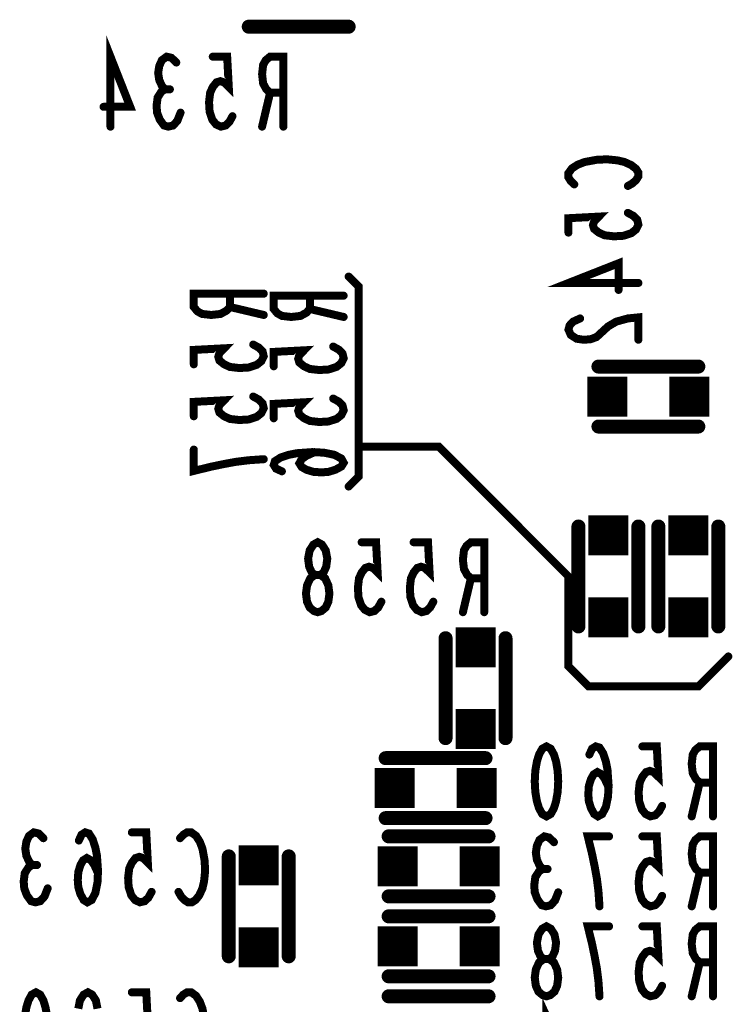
# Model space of a CAD drawing. Extents: x 0 to 8.86, y -3.29 to 6.3.
# Tile 72 of 129: x 4.76 to 5.12, y 4.3 to 4.79. Entities that reach past the tile are written whole.
import ezdxf

# ---------------------------------------------------------------- set-up
doc = ezdxf.new("R2010")
doc.units = 0
doc.layers.get('0').update_dxf_attribs({"color": 3, "linetype": 'CONTINUOUS'})

# ---------------------------------------------------------------- blocks, each defined once
blk = doc.blocks.new('PAD_S1')
at = {"const_width": 1}
blk.add_lwpolyline([(-0.5, 0), (0.5, 0)], dxfattribs=at)
blk = doc.blocks.new('PAD_R1')
at = {"const_width": 0.5}
blk.add_lwpolyline([(0.25, 0, 1), (-0.25, 0, 1)], format="xyb", close=True, dxfattribs=at)

msp = doc.modelspace()

# ---------------------------------------------------------------- linework, layer by layer
for points, const_width in [([(4.875, 4.785), (4.925, 4.785)], 0.007), ([(4.875, 4.785), (4.925, 4.785)], 0.007), ([(4.8058, 4.735), (4.8058, 4.77), (4.81567, 4.74492), (4.80233, 4.74492)], 0.004), ([(4.83313, 4.75367), (4.83153, 4.75542), (4.8302, 4.75833), (4.82967, 4.76183), (4.8302, 4.76533), (4.83153, 4.76825), (4.83393, 4.77), (4.83633, 4.76942), (4.83873, 4.76708)], 0.004), ([(4.86687, 4.74025), (4.86527, 4.73733), (4.8634, 4.73558), (4.861, 4.735), (4.8586, 4.73617), (4.85673, 4.7385), (4.8554, 4.74258), (4.85513, 4.74725), (4.85567, 4.75192), (4.857, 4.75483), (4.85887, 4.75717), (4.86073, 4.75775), (4.8626, 4.75717), (4.865, 4.75483), (4.8642, 4.77), (4.857, 4.77)], 0.004), ([(4.89233, 4.735), (4.89233, 4.77), (4.88567, 4.77), (4.88353, 4.76825), (4.8822, 4.76592), (4.88167, 4.76125), (4.8822, 4.75658), (4.8838, 4.75367), (4.88567, 4.75192), (4.89233, 4.75192)], 0.004), ([(4.84087, 4.742), (4.83927, 4.73792), (4.83713, 4.73558), (4.83473, 4.735), (4.8326, 4.73558), (4.83047, 4.7385), (4.82913, 4.742), (4.82887, 4.7455), (4.8294, 4.74958), (4.83127, 4.7525), (4.83313, 4.75367), (4.83553, 4.75367)], 0.004), ([(4.88567, 4.75192), (4.88167, 4.735)], 0.004), ([(5.03792, 4.70613), (5.03617, 4.70773), (5.035, 4.7096), (5.035, 4.71173), (5.03675, 4.71413), (5.03967, 4.716), (5.04317, 4.71733), (5.049, 4.7184), (5.05425, 4.71867), (5.0595, 4.71813), (5.063, 4.71733), (5.0665, 4.71573), (5.06883, 4.71387), (5.07, 4.712), (5.07, 4.71013), (5.06883, 4.70827), (5.06708, 4.70667), (5.06475, 4.70533)], 0.004), ([(5.06475, 4.69187), (5.06767, 4.69027), (5.06942, 4.6884), (5.07, 4.686), (5.06883, 4.6836), (5.0665, 4.68173), (5.06242, 4.6804), (5.05775, 4.68013), (5.05308, 4.68067), (5.05017, 4.682), (5.04783, 4.68387), (5.04725, 4.68573), (5.04783, 4.6876), (5.05017, 4.69), (5.035, 4.6892), (5.035, 4.682)], 0.004), ([(5.07, 4.6568), (5.035, 4.6568), (5.06008, 4.66667), (5.06008, 4.65333)], 0.004), ([(5.115, 4.47), (5.1, 4.455), (5.045, 4.455), (5.035, 4.465), (5.035, 4.51), (4.97, 4.575), (4.93, 4.575), (4.93, 4.655), (4.925, 4.66)], 0.004), ([(4.8825, 4.65146), (4.8475, 4.65146), (4.8475, 4.6448), (4.84925, 4.64266), (4.85158, 4.64133), (4.85625, 4.6408), (4.86092, 4.64133), (4.86383, 4.64293), (4.86558, 4.6448), (4.86558, 4.65146)], 0.004), ([(4.9225, 4.65046), (4.8875, 4.65046), (4.8875, 4.6438), (4.88925, 4.64166), (4.89158, 4.64033), (4.89625, 4.6398), (4.90092, 4.64033), (4.90383, 4.64193), (4.90558, 4.6438), (4.90558, 4.65046)], 0.004), ([(4.86558, 4.6448), (4.8825, 4.6408)], 0.004), ([(4.90558, 4.6438), (4.9225, 4.6398)], 0.004), ([(5.04083, 4.63907), (5.03733, 4.63747), (5.03558, 4.6356), (5.035, 4.63347), (5.03617, 4.6308), (5.03908, 4.62893), (5.04258, 4.6284), (5.04608, 4.62867), (5.049, 4.62973), (5.05483, 4.63507), (5.05892, 4.63747), (5.06475, 4.63907), (5.07, 4.6396), (5.07, 4.6284)], 0.004), ([(4.87725, 4.626), (4.88017, 4.6244), (4.88192, 4.62253), (4.8825, 4.62013), (4.88133, 4.61773), (4.879, 4.61586), (4.87492, 4.61453), (4.87025, 4.61426), (4.86558, 4.6148), (4.86267, 4.61613), (4.86033, 4.618), (4.85975, 4.61986), (4.86033, 4.62173), (4.86267, 4.62413), (4.8475, 4.62333), (4.8475, 4.61613)], 0.004), ([(4.91725, 4.625), (4.92017, 4.6234), (4.92192, 4.62153), (4.9225, 4.61913), (4.92133, 4.61673), (4.919, 4.61486), (4.91492, 4.61353), (4.91025, 4.61326), (4.90558, 4.6138), (4.90267, 4.61513), (4.90033, 4.617), (4.89975, 4.61886), (4.90033, 4.62073), (4.90267, 4.62313), (4.8875, 4.62233), (4.8875, 4.61513)], 0.004), ([(5.1, 4.615), (5.05, 4.615)], 0.007), ([(5.1, 4.615), (5.05, 4.615)], 0.007), ([(4.87725, 4.6), (4.88017, 4.5984), (4.88192, 4.59653), (4.8825, 4.59413), (4.88133, 4.59173), (4.879, 4.58986), (4.87492, 4.58853), (4.87025, 4.58826), (4.86558, 4.5888), (4.86267, 4.59013), (4.86033, 4.592), (4.85975, 4.59386), (4.86033, 4.59573), (4.86267, 4.59813), (4.8475, 4.59733), (4.8475, 4.59013)], 0.004), ([(4.91725, 4.599), (4.92017, 4.5974), (4.92192, 4.59553), (4.9225, 4.59313), (4.92133, 4.59073), (4.919, 4.58886), (4.91492, 4.58753), (4.91025, 4.58726), (4.90558, 4.5878), (4.90267, 4.58913), (4.90033, 4.591), (4.89975, 4.59286), (4.90033, 4.59473), (4.90267, 4.59713), (4.8875, 4.59633), (4.8875, 4.58913)], 0.004), ([(5.1, 4.585), (5.05, 4.585)], 0.007), ([(5.1, 4.585), (5.05, 4.585)], 0.007), ([(4.8825, 4.56866), (4.87492, 4.56813), (4.8685, 4.56733), (4.86267, 4.56626), (4.85625, 4.56493), (4.8475, 4.5628), (4.8475, 4.57346)], 0.004), ([(4.93, 4.575), (4.93, 4.56), (4.925, 4.555)], 0.004), ([(4.90792, 4.5722), (4.90383, 4.57033), (4.9015, 4.56873), (4.90033, 4.5666), (4.9015, 4.56473), (4.90383, 4.5634), (4.90733, 4.56233), (4.91142, 4.56206), (4.91492, 4.56233), (4.91842, 4.5634), (4.92133, 4.565), (4.9225, 4.56686), (4.92133, 4.569), (4.91783, 4.57086), (4.91258, 4.57193), (4.90675, 4.5722), (4.89917, 4.57166), (4.89508, 4.57086), (4.891, 4.56953), (4.88808, 4.56766), (4.8875, 4.5658), (4.88867, 4.56393), (4.89158, 4.5626)], 0.004), ([(5.04, 4.485), (5.04, 4.535)], 0.007), ([(5.04, 4.485), (5.04, 4.535)], 0.007), ([(5.07, 4.485), (5.07, 4.535)], 0.007), ([(5.07, 4.485), (5.07, 4.535)], 0.007), ([(5.08, 4.485), (5.08, 4.535)], 0.007), ([(5.08, 4.485), (5.08, 4.535)], 0.007), ([(5.11, 4.485), (5.11, 4.535)], 0.007), ([(5.11, 4.485), (5.11, 4.535)], 0.007), ([(4.94137, 4.49738), (4.93977, 4.49446), (4.9379, 4.49271), (4.9355, 4.49213), (4.9331, 4.4933), (4.93123, 4.49563), (4.9299, 4.49971), (4.92963, 4.50438), (4.93017, 4.50905), (4.9315, 4.51196), (4.93337, 4.5143), (4.93523, 4.51488), (4.9371, 4.5143), (4.9395, 4.51196), (4.9387, 4.52713), (4.9315, 4.52713)], 0.004), ([(4.96737, 4.49738), (4.96577, 4.49446), (4.9639, 4.49271), (4.9615, 4.49213), (4.9591, 4.4933), (4.95723, 4.49563), (4.9559, 4.49971), (4.95563, 4.50438), (4.95617, 4.50905), (4.9575, 4.51196), (4.95937, 4.5143), (4.96123, 4.51488), (4.9631, 4.5143), (4.9655, 4.51196), (4.9647, 4.52713), (4.9575, 4.52713)], 0.004), ([(4.99283, 4.49213), (4.99283, 4.52713), (4.98617, 4.52713), (4.98403, 4.52538), (4.9827, 4.52305), (4.98217, 4.51838), (4.9827, 4.51371), (4.9843, 4.5108), (4.98617, 4.50905), (4.99283, 4.50905)], 0.004), ([(4.98617, 4.50905), (4.98217, 4.49213)], 0.004), ([(4.9735, 4.42913), (4.9735, 4.47913)], 0.007), ([(4.9735, 4.42913), (4.9735, 4.47913)], 0.007), ([(5.0035, 4.42913), (5.0035, 4.47913)], 0.007), ([(5.0035, 4.42913), (5.0035, 4.47913)], 0.007), ([(5.05507, 4.40458), (5.0532, 4.40867), (5.0516, 4.411), (5.04947, 4.41217), (5.0476, 4.411), (5.04627, 4.40867), (5.0452, 4.40517), (5.04493, 4.40108), (5.0452, 4.39758), (5.04627, 4.39408), (5.04787, 4.39117), (5.04973, 4.39), (5.05187, 4.39117), (5.05373, 4.39467), (5.0548, 4.39992), (5.05507, 4.40575), (5.05453, 4.41333), (5.05373, 4.41742), (5.0524, 4.4215), (5.05053, 4.42442), (5.04867, 4.425), (5.0468, 4.42383), (5.04547, 4.42092)], 0.004), ([(5.08187, 4.39525), (5.08027, 4.39233), (5.0784, 4.39058), (5.076, 4.39), (5.0736, 4.39117), (5.07173, 4.3935), (5.0704, 4.39758), (5.07013, 4.40225), (5.07067, 4.40692), (5.072, 4.40983), (5.07387, 4.41217), (5.07573, 4.41275), (5.0776, 4.41217), (5.08, 4.40983), (5.0792, 4.425), (5.072, 4.425)], 0.004), ([(5.10733, 4.39), (5.10733, 4.425), (5.10067, 4.425), (5.09853, 4.42325), (5.0972, 4.42092), (5.09667, 4.41625), (5.0972, 4.41158), (5.0988, 4.40867), (5.10067, 4.40692), (5.10733, 4.40692)], 0.004), ([(4.9435, 4.41913), (4.9935, 4.41913)], 0.007), ([(4.9435, 4.41913), (4.9935, 4.41913)], 0.007), ([(5.10067, 4.40692), (5.09667, 4.39)], 0.004), ([(4.9435, 4.38913), (4.9935, 4.38913)], 0.007), ([(4.9435, 4.38913), (4.9935, 4.38913)], 0.007), ([(4.76663, 4.36567), (4.76503, 4.36742), (4.7637, 4.37033), (4.76317, 4.37383), (4.7637, 4.37733), (4.76503, 4.38025), (4.76743, 4.382), (4.76983, 4.38142), (4.77223, 4.37908)], 0.004), ([(4.79957, 4.36158), (4.7977, 4.36567), (4.7961, 4.368), (4.79397, 4.36917), (4.7921, 4.368), (4.79077, 4.36567), (4.7897, 4.36217), (4.78943, 4.35808), (4.7897, 4.35458), (4.79077, 4.35108), (4.79237, 4.34817), (4.79423, 4.347), (4.79637, 4.34817), (4.79823, 4.35167), (4.7993, 4.35692), (4.79957, 4.36275), (4.79903, 4.37033), (4.79823, 4.37442), (4.7969, 4.3785), (4.79503, 4.38142), (4.79317, 4.382), (4.7913, 4.38083), (4.78997, 4.37792)], 0.004), ([(4.82637, 4.35225), (4.82477, 4.34933), (4.8229, 4.34758), (4.8205, 4.347), (4.8181, 4.34817), (4.81623, 4.3505), (4.8149, 4.35458), (4.81463, 4.35925), (4.81517, 4.36392), (4.8165, 4.36683), (4.81837, 4.36917), (4.82023, 4.36975), (4.8221, 4.36917), (4.8245, 4.36683), (4.8237, 4.382), (4.8165, 4.382)], 0.004), ([(4.84063, 4.37908), (4.84223, 4.38083), (4.8441, 4.382), (4.84623, 4.382), (4.84863, 4.38025), (4.8505, 4.37733), (4.85183, 4.37383), (4.8529, 4.368), (4.85317, 4.36275), (4.85263, 4.3575), (4.85183, 4.354), (4.85023, 4.3505), (4.84837, 4.34817), (4.8465, 4.347), (4.84463, 4.347), (4.84277, 4.34817), (4.84117, 4.34992), (4.83983, 4.35225)], 0.004), ([(4.995, 4.38), (4.945, 4.38)], 0.007), ([(4.995, 4.38), (4.945, 4.38)], 0.007), ([(5.02213, 4.36367), (5.02053, 4.36542), (5.0192, 4.36833), (5.01867, 4.37183), (5.0192, 4.37533), (5.02053, 4.37825), (5.02293, 4.38), (5.02533, 4.37942), (5.02773, 4.37708)], 0.004), ([(5.05053, 4.345), (5.05, 4.35258), (5.0492, 4.359), (5.04813, 4.36483), (5.0468, 4.37125), (5.04467, 4.38), (5.05533, 4.38)], 0.004), ([(5.08187, 4.35025), (5.08027, 4.34733), (5.0784, 4.34558), (5.076, 4.345), (5.0736, 4.34617), (5.07173, 4.3485), (5.0704, 4.35258), (5.07013, 4.35725), (5.07067, 4.36192), (5.072, 4.36483), (5.07387, 4.36717), (5.07573, 4.36775), (5.0776, 4.36717), (5.08, 4.36483), (5.0792, 4.38), (5.072, 4.38)], 0.004), ([(5.10733, 4.345), (5.10733, 4.38), (5.10067, 4.38), (5.09853, 4.37825), (5.0972, 4.37592), (5.09667, 4.37125), (5.0972, 4.36658), (5.0988, 4.36367), (5.10067, 4.36192), (5.10733, 4.36192)], 0.004), ([(4.865, 4.32), (4.865, 4.37)], 0.007), ([(4.865, 4.32), (4.865, 4.37)], 0.007), ([(4.895, 4.32), (4.895, 4.37)], 0.007), ([(4.895, 4.32), (4.895, 4.37)], 0.007), ([(4.77437, 4.354), (4.77277, 4.34992), (4.77063, 4.34758), (4.76823, 4.347), (4.7661, 4.34758), (4.76397, 4.3505), (4.76263, 4.354), (4.76237, 4.3575), (4.7629, 4.36158), (4.76477, 4.3645), (4.76663, 4.36567), (4.76903, 4.36567)], 0.004), ([(5.02987, 4.352), (5.02827, 4.34792), (5.02613, 4.34558), (5.02373, 4.345), (5.0216, 4.34558), (5.01947, 4.3485), (5.01813, 4.352), (5.01787, 4.3555), (5.0184, 4.35958), (5.02027, 4.3625), (5.02213, 4.36367), (5.02453, 4.36367)], 0.004), ([(5.10067, 4.36192), (5.09667, 4.345)], 0.004), ([(4.995, 4.35), (4.945, 4.35)], 0.007), ([(4.995, 4.35), (4.945, 4.35)], 0.007), ([(4.945, 4.34), (4.995, 4.34)], 0.007), ([(4.945, 4.34), (4.995, 4.34)], 0.007), ([(5.05053, 4.3), (5.05, 4.30758), (5.0492, 4.314), (5.04813, 4.31983), (5.0468, 4.32625), (5.04467, 4.335), (5.05533, 4.335)], 0.004), ([(5.08187, 4.30525), (5.08027, 4.30233), (5.0784, 4.30058), (5.076, 4.3), (5.0736, 4.30117), (5.07173, 4.3035), (5.0704, 4.30758), (5.07013, 4.31225), (5.07067, 4.31692), (5.072, 4.31983), (5.07387, 4.32217), (5.07573, 4.32275), (5.0776, 4.32217), (5.08, 4.31983), (5.0792, 4.335), (5.072, 4.335)], 0.004), ([(5.10733, 4.3), (5.10733, 4.335), (5.10067, 4.335), (5.09853, 4.33325), (5.0972, 4.33092), (5.09667, 4.32625), (5.0972, 4.32158), (5.0988, 4.31867), (5.10067, 4.31692), (5.10733, 4.31692)], 0.004), ([(5.10067, 4.31692), (5.09667, 4.3)], 0.004), ([(4.945, 4.31), (4.995, 4.31)], 0.007), ([(4.945, 4.31), (4.995, 4.31)], 0.007), ([(4.7993, 4.29383), (4.7985, 4.29792), (4.79663, 4.30083), (4.7945, 4.302), (4.79237, 4.30083), (4.7905, 4.29792), (4.7897, 4.29383)], 0.004), ([(4.82637, 4.27225), (4.82477, 4.26933), (4.8229, 4.26758), (4.8205, 4.267), (4.8181, 4.26817), (4.81623, 4.2705), (4.8149, 4.27458), (4.81463, 4.27925), (4.81517, 4.28392), (4.8165, 4.28683), (4.81837, 4.28917), (4.82023, 4.28975), (4.8221, 4.28917), (4.8245, 4.28683), (4.8237, 4.302), (4.8165, 4.302)], 0.004), ([(4.84063, 4.29908), (4.84223, 4.30083), (4.8441, 4.302), (4.84623, 4.302), (4.84863, 4.30025), (4.8505, 4.29733), (4.85183, 4.29383), (4.8529, 4.288), (4.85317, 4.28275), (4.85263, 4.2775), (4.85183, 4.274), (4.85023, 4.2705), (4.84837, 4.26817), (4.8465, 4.267), (4.84463, 4.267), (4.84277, 4.26817), (4.84117, 4.26992), (4.83983, 4.27225)], 0.004), ([(4.995, 4.3), (4.945, 4.3)], 0.007), ([(4.995, 4.3), (4.945, 4.3)], 0.007), ([(5.024, 4.255), (5.024, 4.29), (5.0272, 4.283)], 0.004)]:
    msp.add_lwpolyline(points, dxfattribs=dict(const_width=const_width))
at = {"const_width": 0.004}
for points in [[(4.9095, 4.49213), (4.90763, 4.49271), (4.9055, 4.49446), (4.90417, 4.49738), (4.90363, 4.50146), (4.90417, 4.50555), (4.90577, 4.50905), (4.90817, 4.5108), (4.91083, 4.5108), (4.91243, 4.51196), (4.91377, 4.51488), (4.9143, 4.51896), (4.9135, 4.52305), (4.91163, 4.52596), (4.9095, 4.52713), (4.90737, 4.52596), (4.9055, 4.52305), (4.9047, 4.51896), (4.90523, 4.51488), (4.90657, 4.51196), (4.90817, 4.5108), (4.91083, 4.5108), (4.91323, 4.50905), (4.91483, 4.50555), (4.91537, 4.50146), (4.91483, 4.49738), (4.9135, 4.49446), (4.91137, 4.49271)], [(5.024, 4.425), (5.02613, 4.42383), (5.02773, 4.42092), (5.0288, 4.41742), (5.0296, 4.41275), (5.02987, 4.4075), (5.0296, 4.40225), (5.0288, 4.39758), (5.02773, 4.39408), (5.02613, 4.39117), (5.024, 4.39), (5.02187, 4.39117), (5.02027, 4.39408), (5.0192, 4.39758), (5.0184, 4.40225), (5.01813, 4.4075), (5.0184, 4.41275), (5.0192, 4.41742), (5.02027, 4.42092), (5.02187, 4.42383)], [(5.024, 4.3), (5.02213, 4.30058), (5.02, 4.30233), (5.01867, 4.30525), (5.01813, 4.30933), (5.01867, 4.31342), (5.02027, 4.31692), (5.02267, 4.31867), (5.02533, 4.31867), (5.02693, 4.31983), (5.02827, 4.32275), (5.0288, 4.32683), (5.028, 4.33092), (5.02613, 4.33383), (5.024, 4.335), (5.02187, 4.33383), (5.02, 4.33092), (5.0192, 4.32683), (5.01973, 4.32275), (5.02107, 4.31983), (5.02267, 4.31867), (5.02533, 4.31867), (5.02773, 4.31692), (5.02933, 4.31342), (5.02987, 4.30933), (5.02933, 4.30525), (5.028, 4.30233), (5.02587, 4.30058)], [(4.7685, 4.302), (4.77063, 4.30083), (4.77223, 4.29792), (4.7733, 4.29442), (4.7741, 4.28975), (4.77437, 4.2845), (4.7741, 4.27925), (4.7733, 4.27458), (4.77223, 4.27108), (4.77063, 4.26817), (4.7685, 4.267), (4.76637, 4.26817), (4.76477, 4.27108), (4.7637, 4.27458), (4.7629, 4.27925), (4.76263, 4.2845), (4.7629, 4.28975), (4.7637, 4.29442), (4.76477, 4.29792), (4.76637, 4.30083)]]:
    msp.add_lwpolyline(points, close=True, dxfattribs=at)

# ---------------------------------------------------------------- block references
for name, p, xscale, yscale in [('PAD_R1', (4.875, 4.785), 0.007, 0.007), ('PAD_R1', (4.875, 4.785), 0.007, 0.007), ('PAD_R1', (4.925, 4.785), 0.007, 0.007), ('PAD_R1', (4.925, 4.785), 0.007, 0.007), ('PAD_R1', (4.83873, 4.76708), 0.004, 0.004), ('PAD_R1', (4.857, 4.77), 0.004, 0.004), ('PAD_R1', (4.83313, 4.75367), 0.004, 0.004), ('PAD_R1', (4.83553, 4.75367), 0.004, 0.004), ('PAD_R1', (4.88567, 4.75192), 0.004, 0.004), ('PAD_R1', (4.89233, 4.75192), 0.004, 0.004), ('PAD_R1', (4.80233, 4.74492), 0.004, 0.004), ('PAD_R1', (4.84087, 4.742), 0.004, 0.004), ('PAD_R1', (4.86687, 4.74025), 0.004, 0.004), ('PAD_R1', (4.8058, 4.735), 0.004, 0.004), ('PAD_R1', (4.88167, 4.735), 0.004, 0.004), ('PAD_R1', (4.89233, 4.735), 0.004, 0.004), ('PAD_R1', (5.03792, 4.70613), 0.004, 0.004), ('PAD_R1', (5.06475, 4.70533), 0.004, 0.004), ('PAD_R1', (5.06475, 4.69187), 0.004, 0.004), ('PAD_R1', (5.035, 4.682), 0.004, 0.004), ('PAD_R1', (4.925, 4.66), 0.004, 0.004), ('PAD_R1', (5.06008, 4.65333), 0.004, 0.004), ('PAD_R1', (5.07, 4.6568), 0.004, 0.004), ('PAD_R1', (4.86558, 4.65146), 0.004, 0.004), ('PAD_R1', (4.8825, 4.65146), 0.004, 0.004), ('PAD_R1', (4.90558, 4.65046), 0.004, 0.004), ('PAD_R1', (4.9225, 4.65046), 0.004, 0.004), ('PAD_R1', (4.86558, 4.6448), 0.004, 0.004), ('PAD_R1', (4.90558, 4.6438), 0.004, 0.004), ('PAD_R1', (4.8825, 4.6408), 0.004, 0.004), ('PAD_R1', (4.9225, 4.6398), 0.004, 0.004), ('PAD_R1', (5.04083, 4.63907), 0.004, 0.004), ('PAD_R1', (5.07, 4.6284), 0.004, 0.004), ('PAD_R1', (4.87725, 4.626), 0.004, 0.004), ('PAD_R1', (4.91725, 4.625), 0.004, 0.004), ('PAD_R1', (4.8475, 4.61613), 0.004, 0.004), ('PAD_R1', (4.8875, 4.61513), 0.004, 0.004), ('PAD_R1', (5.05, 4.615), 0.007, 0.007), ('PAD_R1', (5.05, 4.615), 0.007, 0.007), ('PAD_R1', (5.1, 4.615), 0.007, 0.007), ('PAD_R1', (5.1, 4.615), 0.007, 0.007), ('PAD_S1', (5.0545, 4.6), 0.02, 0.02), ('PAD_S1', (5.0955, 4.6), 0.02, 0.02), ('PAD_S1', (5.1345, 4.6), 0.02, 0.02), ('PAD_R1', (4.87725, 4.6), 0.004, 0.004), ('PAD_R1', (4.91725, 4.599), 0.004, 0.004), ('PAD_R1', (4.8475, 4.59013), 0.004, 0.004), ('PAD_R1', (4.8875, 4.58913), 0.004, 0.004), ('PAD_R1', (5.05, 4.585), 0.007, 0.007), ('PAD_R1', (5.05, 4.585), 0.007, 0.007), ('PAD_R1', (5.1, 4.585), 0.007, 0.007), ('PAD_R1', (5.1, 4.585), 0.007, 0.007), ('PAD_R1', (4.8475, 4.57346), 0.004, 0.004), ('PAD_R1', (4.93, 4.575), 0.004, 0.004), ('PAD_R1', (4.8825, 4.56866), 0.004, 0.004), ('PAD_R1', (4.90792, 4.5722), 0.004, 0.004), ('PAD_R1', (4.89158, 4.5626), 0.004, 0.004), ('PAD_R1', (4.925, 4.555), 0.004, 0.004), ('PAD_S1', (5.055, 4.5305), 0.02, 0.02), ('PAD_R1', (5.04, 4.535), 0.007, 0.007), ('PAD_R1', (5.04, 4.535), 0.007, 0.007), ('PAD_R1', (5.07, 4.535), 0.007, 0.007), ('PAD_R1', (5.07, 4.535), 0.007, 0.007), ('PAD_S1', (5.095, 4.5305), 0.02, 0.02), ('PAD_R1', (5.08, 4.535), 0.007, 0.007), ('PAD_R1', (5.08, 4.535), 0.007, 0.007), ('PAD_R1', (5.11, 4.535), 0.007, 0.007), ('PAD_R1', (5.11, 4.535), 0.007, 0.007), ('PAD_S1', (5.135, 4.5305), 0.02, 0.02), ('PAD_R1', (4.9315, 4.52713), 0.004, 0.004), ('PAD_R1', (4.9575, 4.52713), 0.004, 0.004), ('PAD_R1', (4.98617, 4.50905), 0.004, 0.004), ('PAD_R1', (4.99283, 4.50905), 0.004, 0.004), ('PAD_R1', (4.94137, 4.49738), 0.004, 0.004), ('PAD_R1', (4.96737, 4.49738), 0.004, 0.004), ('PAD_S1', (5.055, 4.4895), 0.02, 0.02), ('PAD_S1', (5.095, 4.4895), 0.02, 0.02), ('PAD_S1', (5.135, 4.4895), 0.02, 0.02), ('PAD_R1', (4.98217, 4.49213), 0.004, 0.004), ('PAD_R1', (4.99283, 4.49213), 0.004, 0.004), ('PAD_R1', (5.04, 4.485), 0.007, 0.007), ('PAD_R1', (5.04, 4.485), 0.007, 0.007), ('PAD_R1', (5.07, 4.485), 0.007, 0.007), ('PAD_R1', (5.07, 4.485), 0.007, 0.007), ('PAD_R1', (5.08, 4.485), 0.007, 0.007), ('PAD_R1', (5.08, 4.485), 0.007, 0.007), ('PAD_R1', (5.11, 4.485), 0.007, 0.007), ('PAD_R1', (5.11, 4.485), 0.007, 0.007), ('PAD_S1', (4.9885, 4.47463), 0.02, 0.02), ('PAD_R1', (4.9735, 4.47913), 0.007, 0.007), ('PAD_R1', (4.9735, 4.47913), 0.007, 0.007), ('PAD_R1', (5.0035, 4.47913), 0.007, 0.007), ('PAD_R1', (5.0035, 4.47913), 0.007, 0.007), ('PAD_R1', (5.115, 4.47), 0.004, 0.004), ('PAD_S1', (4.9885, 4.43363), 0.02, 0.02), ('PAD_R1', (4.9735, 4.42913), 0.007, 0.007), ('PAD_R1', (4.9735, 4.42913), 0.007, 0.007), ('PAD_R1', (5.0035, 4.42913), 0.007, 0.007), ('PAD_R1', (5.0035, 4.42913), 0.007, 0.007), ('PAD_R1', (5.04547, 4.42092), 0.004, 0.004), ('PAD_R1', (5.072, 4.425), 0.004, 0.004), ('PAD_R1', (4.9435, 4.41913), 0.007, 0.007), ('PAD_R1', (4.9435, 4.41913), 0.007, 0.007), ('PAD_R1', (4.9935, 4.41913), 0.007, 0.007), ('PAD_R1', (4.9935, 4.41913), 0.007, 0.007), ('PAD_S1', (4.948, 4.40413), 0.02, 0.02), ('PAD_S1', (4.989, 4.40413), 0.02, 0.02), ('PAD_R1', (5.10067, 4.40692), 0.004, 0.004), ('PAD_R1', (5.10733, 4.40692), 0.004, 0.004), ('PAD_R1', (5.05507, 4.40458), 0.004, 0.004), ('PAD_R1', (5.08187, 4.39525), 0.004, 0.004), ('PAD_R1', (4.9435, 4.38913), 0.007, 0.007), ('PAD_R1', (4.9435, 4.38913), 0.007, 0.007), ('PAD_R1', (4.9935, 4.38913), 0.007, 0.007), ('PAD_R1', (4.9935, 4.38913), 0.007, 0.007), ('PAD_R1', (5.09667, 4.39), 0.004, 0.004), ('PAD_R1', (5.10733, 4.39), 0.004, 0.004), ('PAD_R1', (4.8165, 4.382), 0.004, 0.004), ('PAD_R1', (4.945, 4.38), 0.007, 0.007), ('PAD_R1', (4.945, 4.38), 0.007, 0.007), ('PAD_R1', (4.995, 4.38), 0.007, 0.007), ('PAD_R1', (4.995, 4.38), 0.007, 0.007), ('PAD_R1', (4.77223, 4.37908), 0.004, 0.004), ('PAD_R1', (4.78997, 4.37792), 0.004, 0.004), ('PAD_R1', (4.84063, 4.37908), 0.004, 0.004), ('PAD_R1', (5.02773, 4.37708), 0.004, 0.004), ('PAD_R1', (5.05533, 4.38), 0.004, 0.004), ('PAD_R1', (5.072, 4.38), 0.004, 0.004), ('PAD_S1', (4.88, 4.3655), 0.02, 0.02), ('PAD_R1', (4.865, 4.37), 0.007, 0.007), ('PAD_R1', (4.865, 4.37), 0.007, 0.007), ('PAD_R1', (4.895, 4.37), 0.007, 0.007), ('PAD_R1', (4.895, 4.37), 0.007, 0.007), ('PAD_S1', (4.9495, 4.365), 0.02, 0.02), ('PAD_S1', (4.9905, 4.365), 0.02, 0.02), ('PAD_R1', (4.76663, 4.36567), 0.004, 0.004), ('PAD_R1', (4.76903, 4.36567), 0.004, 0.004), ('PAD_R1', (4.79957, 4.36158), 0.004, 0.004), ('PAD_R1', (5.02213, 4.36367), 0.004, 0.004), ('PAD_R1', (5.02453, 4.36367), 0.004, 0.004), ('PAD_R1', (5.10067, 4.36192), 0.004, 0.004), ('PAD_R1', (5.10733, 4.36192), 0.004, 0.004), ('PAD_R1', (4.77437, 4.354), 0.004, 0.004), ('PAD_R1', (4.82637, 4.35225), 0.004, 0.004), ('PAD_R1', (4.83983, 4.35225), 0.004, 0.004), ('PAD_R1', (5.02987, 4.352), 0.004, 0.004), ('PAD_R1', (4.945, 4.35), 0.007, 0.007), ('PAD_R1', (4.945, 4.35), 0.007, 0.007), ('PAD_R1', (4.995, 4.35), 0.007, 0.007), ('PAD_R1', (4.995, 4.35), 0.007, 0.007), ('PAD_R1', (5.08187, 4.35025), 0.004, 0.004), ('PAD_R1', (5.05053, 4.345), 0.004, 0.004), ('PAD_R1', (5.09667, 4.345), 0.004, 0.004), ('PAD_R1', (5.10733, 4.345), 0.004, 0.004), ('PAD_R1', (4.945, 4.34), 0.007, 0.007), ('PAD_R1', (4.945, 4.34), 0.007, 0.007), ('PAD_R1', (4.995, 4.34), 0.007, 0.007), ('PAD_R1', (4.995, 4.34), 0.007, 0.007), ('PAD_S1', (4.88, 4.3245), 0.02, 0.02), ('PAD_S1', (4.9495, 4.325), 0.02, 0.02), ('PAD_S1', (4.9905, 4.325), 0.02, 0.02), ('PAD_R1', (5.05533, 4.335), 0.004, 0.004), ('PAD_R1', (5.072, 4.335), 0.004, 0.004), ('PAD_R1', (4.865, 4.32), 0.007, 0.007), ('PAD_R1', (4.865, 4.32), 0.007, 0.007), ('PAD_R1', (4.895, 4.32), 0.007, 0.007), ('PAD_R1', (4.895, 4.32), 0.007, 0.007), ('PAD_R1', (5.10067, 4.31692), 0.004, 0.004), ('PAD_R1', (5.10733, 4.31692), 0.004, 0.004), ('PAD_R1', (4.945, 4.31), 0.007, 0.007), ('PAD_R1', (4.945, 4.31), 0.007, 0.007), ('PAD_R1', (4.995, 4.31), 0.007, 0.007), ('PAD_R1', (4.995, 4.31), 0.007, 0.007), ('PAD_R1', (5.08187, 4.30525), 0.004, 0.004), ('PAD_R1', (4.8165, 4.302), 0.004, 0.004), ('PAD_R1', (4.84063, 4.29908), 0.004, 0.004), ('PAD_R1', (4.945, 4.3), 0.007, 0.007), ('PAD_R1', (4.945, 4.3), 0.007, 0.007), ('PAD_R1', (4.995, 4.3), 0.007, 0.007), ('PAD_R1', (4.995, 4.3), 0.007, 0.007), ('PAD_R1', (5.05053, 4.3), 0.004, 0.004), ('PAD_R1', (5.09667, 4.3), 0.004, 0.004), ('PAD_R1', (5.10733, 4.3), 0.004, 0.004)]:
    msp.add_blockref(name, p, dxfattribs=dict(xscale=xscale, yscale=yscale))

doc.saveas('drawing.dxf')
